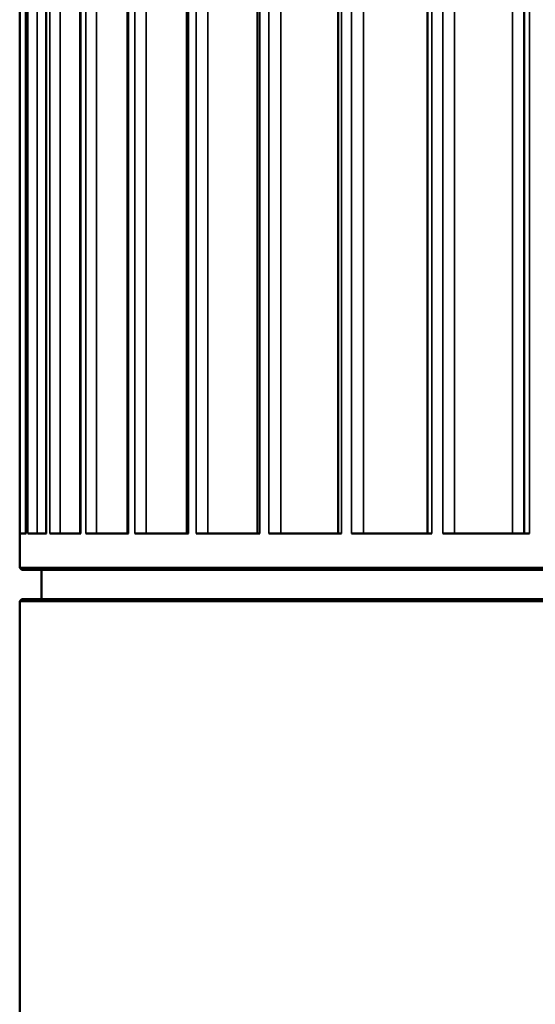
# Model space of a CAD drawing. Header units: millimetres. Extents: x 38 to 2514, y 38 to 1622.
# Tile 28 of 244: x 342 to 378, y 743 to 811. Entities that reach past the tile are written whole.
import ezdxf

# ---------------------------------------------------------------- set-up
doc = ezdxf.new("R2010")
doc.units = ezdxf.units.MM
doc.header["$LTSCALE"] = 7.692308
doc.layers.add('Visible (ISO)', color=7, linetype='Continuous', lineweight=50)
doc.layers.add('Visible Narrow (ISO)', color=7, linetype='Continuous', lineweight=35)

msp = doc.modelspace()

# ---------------------------------------------------------------- linework, layer by layer
at = {"layer": 'Visible (ISO)'}
for p, q in [((370.389, 926.607), (370.389, 775.343)), ((377.039, 926.794), (377.039, 775.343)), ((353.807, 925.994), (353.807, 775.343)), ((358.672, 926.233), (358.672, 775.343)), ((364.231, 926.419), (364.231, 775.343)), ((344.137, 925.288), (344.137, 775.343)), ((346.477, 925.59), (346.477, 775.343)), ((349.719, 925.802), (349.719, 775.343)), ((342.308, 772.993), (342.308, 924.943)), ((342.74, 925.136), (342.74, 775.343)), ((342.309, 775.343), (342.745, 775.343)), ((342.858, 775.343), (344.157, 775.343)), ((344.38, 775.343), (346.521, 775.343)), ((346.851, 775.343), (349.797, 775.343)), ((350.228, 775.343), (353.928, 775.343)), ((354.454, 775.343), (358.845, 775.343)), ((359.455, 775.343), (364.462, 775.343)), ((365.147, 775.343), (370.685, 775.343)), ((371.432, 775.343), (377.405, 775.343)), ((457.308, 772.993), (342.308, 772.993)), ((342.458, 772.843), (342.308, 772.993)), ((457.158, 772.843), (342.458, 772.843)), ((343.808, 770.843), (343.808, 772.843)), ((342.458, 770.843), (342.308, 770.693)), ((342.458, 770.843), (457.158, 770.843)), ((342.308, 770.693), (457.308, 770.693)), ((342.308, 726.643), (342.308, 770.693))]:
    msp.add_line(p, q, dxfattribs=at)
at = {"layer": 'Visible Narrow (ISO)'}
for p, q in [((376.231, 775.343), (376.231, 929.943)), ((343.502, 927.247), (343.502, 775.343)), ((345.087, 927.247), (345.087, 775.343)), ((347.607, 927.247), (347.607, 775.343)), ((351.021, 927.247), (351.021, 775.343)), ((355.27, 927.247), (355.27, 775.343)), ((360.28, 927.247), (360.28, 775.343)), ((365.967, 927.247), (365.967, 775.343)), ((372.233, 927.247), (372.233, 775.343)), ((342.31, 924.943), (342.309, 775.343)), ((342.745, 924.943), (342.745, 775.343)), ((342.858, 924.943), (342.858, 775.343)), ((344.157, 924.943), (344.157, 775.343)), ((344.381, 924.943), (344.38, 775.343)), ((346.521, 924.943), (346.521, 775.343)), ((346.852, 924.943), (346.851, 775.343)), ((349.797, 924.943), (349.797, 775.343)), ((350.229, 924.943), (350.228, 775.343)), ((353.929, 924.943), (353.928, 775.343)), ((354.454, 924.943), (354.454, 775.343)), ((358.845, 924.943), (358.845, 775.343)), ((359.456, 924.943), (359.455, 775.343)), ((364.463, 924.943), (364.462, 775.343)), ((365.148, 924.943), (365.147, 775.343)), ((370.685, 924.943), (370.685, 775.343)), ((371.433, 924.943), (371.432, 775.343)), ((377.405, 924.943), (377.405, 775.343)), ((377.015, 775.343), (377.015, 824.843))]:
    msp.add_line(p, q, dxfattribs=at)

doc.saveas('drawing.dxf')
